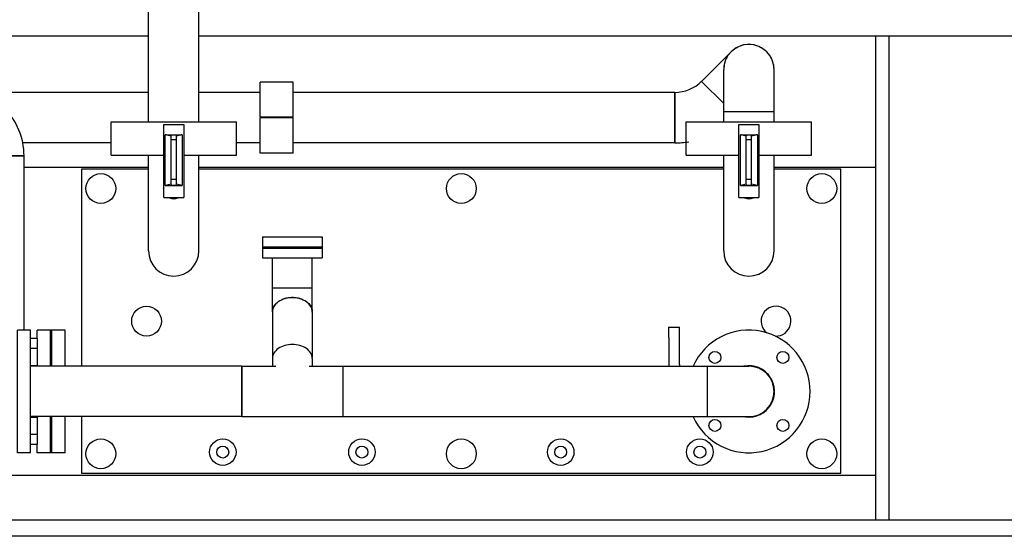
# Model space of a CAD drawing. Header units: millimetres. Extents: x 0 to 1189, y 0 to 841.
# Tile 78 of 131: x 414 to 473, y 430 to 461. Entities that reach past the tile are written whole.
import ezdxf

# ---------------------------------------------------------------- set-up
doc = ezdxf.new("R2010")
doc.units = ezdxf.units.MM
doc.header["$LTSCALE"] = 65.395
for name, color, linetype in [('25007_153200_25_ABL911', 7, 'CONTINUOUS'), ('25007_153200_25_T1_PBL1009', 7, 'CONTINUOUS'), ('25007_153200_25_T2_PBL957', 7, 'CONTINUOUS'), ('25007_153200_27_ABL1083', 7, 'CONTINUOUS'), ('25007_153200_27_T1_PBL2764', 7, 'CONTINUOUS'), ('25007_153200_27_T2_PBL1104', 7, 'CONTINUOUS'), ('25007_153200_27_T3_PBL1107', 7, 'CONTINUOUS'), ('25007_153200_28_ABL979', 7, 'CONTINUOUS'), ('25007_153200_28_T1_PBL981', 7, 'CONTINUOUS'), ('25007_153200_34_ABL1019', 7, 'CONTINUOUS'), ('25007_153200_34_T1_PBL1069', 7, 'CONTINUOUS'), ('25007_153200_34_T2_PBL2760', 7, 'CONTINUOUS'), ('25007_153200_34_T3_PBL1068', 7, 'CONTINUOUS'), ('25007_153200_36_ABL1021', 7, 'CONTINUOUS'), ('25007_153200_36_T1_PBL2763', 7, 'CONTINUOUS'), ('25007_153200_36_T2_PBL1081', 7, 'CONTINUOUS'), ('25007_153200_36_T3_PBL1080', 7, 'CONTINUOUS'), ('25007_153200_36_T4_PBL1072', 7, 'CONTINUOUS'), ('25007_153200_36_T5_PBL1093', 7, 'CONTINUOUS'), ('25007_153701_21_PBL1059', 7, 'CONTINUOUS'), ('8M25C_GENSET_KPL_GRUNDRAHMEN_ABL933', 7, 'CONTINUOUS'), ('8M25C_GENSET_KPL_GRUNDRAHMEN_T1_PBL934', 7, 'CONTINUOUS'), ('8M25C_GENSET_KPL_VERROHRUNG_ABL866', 7, 'CONTINUOUS'), ('BOGEN-S-2D-45-60_3X2_9_PBL1079', 7, 'CONTINUOUS'), ('BOGEN-S-2D-90-76_1X2_9_PBL1004', 7, 'CONTINUOUS'), ('BOGEN-S-2D-90-76_1X2_9_PBL1067', 7, 'CONTINUOUS'), ('BOGEN-S-2D-90-76_1X2_9_PBL1070', 7, 'CONTINUOUS'), ('BOGEN-S-2D-90-76_1X2_9_PBL1099', 7, 'CONTINUOUS'), ('BOGEN-S-2D-90-76_1X2_9_PBL1106', 7, 'CONTINUOUS'), ('BOGEN-S-2D-90-76_1X2_9_PBL1108', 7, 'CONTINUOUS'), ('BOGEN-S-2D-90-76_1X2_9_PBL1114', 7, 'CONTINUOUS'), ('BOGEN-S-2D-90-76_1X2_9_PBL956', 7, 'CONTINUOUS'), ('BOGEN-S-2D-90-76_1X2_9_PBL980', 7, 'CONTINUOUS'), ('BOGEN-S-3D-45-76_1X2_9_PBL1098', 7, 'CONTINUOUS'), ('BOGEN-S-3D-45-76_1X2_9_PBL938', 7, 'CONTINUOUS'), ('DIN16182-BG100X63_PBL1064', 7, 'CONTINUOUS'), ('DIN16182-BG100X63_PBL1100', 7, 'CONTINUOUS'), ('DIN16182-BG100X63_PBL1103', 7, 'CONTINUOUS'), ('E1514-FF-DN65-PN16X2_PBL1061', 7, 'CONTINUOUS'), ('E1514-FF-DN65-PN16X2_PBL2762', 7, 'CONTINUOUS'), ('EN1092-1-01A-DN65_PN16-77_5_PBL1022', 7, 'CONTINUOUS'), ('EN1092-1-01A-DN65_PN16-77_5_PBL1060', 7, 'CONTINUOUS'), ('EN1092-1-01A-DN65_PN16-77_5_PBL1124', 7, 'CONTINUOUS'), ('EN1092-1-01A-DN65_PN16-77_5_PBL2761', 7, 'CONTINUOUS'), ('EN1092-1-01A-DN65_PN16-77_5_PBL912', 7, 'CONTINUOUS'), ('LAUTERBACH_SP_RING_2_0185_50_PBL1066', 7, 'CONTINUOUS'), ('LAUTERBACH_SP_RING_2_0185_50_PBL1105', 7, 'CONTINUOUS'), ('LAUTERBACH_SP_RING_2_Q105_50_PBL1074', 7, 'CONTINUOUS'), ('N4011-C1-105X76_PBL1020', 7, 'CONTINUOUS'), ('N4011-C1-105X77_PBL1078', 7, 'CONTINUOUS'), ('N4011-C1-105X77_PBL1084', 7, 'CONTINUOUS'), ('N4011-C1-90X61_PBL1076', 7, 'CONTINUOUS'), ('N4011-F90_PBL1077', 7, 'CONTINUOUS'), ('N4251-B105X76_PBL1082', 7, 'CONTINUOUS'), ('N4251-B90X63_PBL1075', 7, 'CONTINUOUS'), ('new_view_5_VBL843', 7, 'CONTINUOUS'), ('T-STUECK-S-76_1X2_9-60_3X2_9_PBL1063', 7, 'CONTINUOUS'), ('VT20CD-D16_141_1O2V3L4O_PBL1062', 7, 'CONTINUOUS')]:
    doc.layers.add(name, color=color, linetype=linetype)

# ---------------------------------------------------------------- blocks, each defined once
blk = doc.blocks.new('EN1092-1-01A-DN65_PN16-77_5_PBL912', base_point=(402.156, 459.752))
at = {"layer": 'EN1092-1-01A-DN65_PN16-77_5_PBL912', "color": 7, "linetype": 'Continuous'}
for p, q in [((398.456, 459.352), (398.456, 460.152)), ((398.456, 460.152), (405.856, 460.152)), ((405.856, 459.352), (405.856, 460.152)), ((398.456, 459.352), (405.856, 459.352))]:
    blk.add_line(p, q, dxfattribs=at)
blk = doc.blocks.new('BOGEN-S-3D-45-76_1X2_9_PBL938', base_point=(402.156, 457.571))
at = {"layer": 'BOGEN-S-3D-45-76_1X2_9_PBL938', "color": 7, "linetype": 'Continuous'}
for p, q in [((400.634, 459.352), (400.634, 456.865)), ((403.678, 459.352), (403.678, 456.865))]:
    blk.add_line(p, q, dxfattribs=at)
blk.add_open_spline([(403.678, 456.865), (403.678, 456.722), (403.585, 456.416), (403.231, 456.065), (402.732, 455.84), (402.156, 455.762), (401.58, 455.84), (401.081, 456.065), (400.727, 456.416), (400.634, 456.722), (400.634, 456.865)], degree=3, knots=[0, 0, 0, 0, 0.104733, 0.222328, 0.356015, 0.5, 0.643985, 0.777672, 0.895267, 1, 1, 1, 1], dxfattribs=at)
blk = doc.blocks.new('BOGEN-S-2D-90-76_1X2_9_PBL956', base_point=(402.655, 455.249))
at = {"layer": 'BOGEN-S-2D-90-76_1X2_9_PBL956', "color": 7, "linetype": 'Continuous'}
blk.add_line((404.676, 456.605), (404.676, 453.561), dxfattribs=at)
for centre, radius, start, end in [((402.036, 457.505), 1.698, 242.1736, 248.94931), ((402.102, 457.674), 1.879, 248.93726, 255.27003), ((402.21, 457.674), 1.879, 284.72997, 291.06274), ((402.275, 457.505), 1.698, 291.05069, 297.8264), ((402.139, 457.815), 2.024, 255.25745, 261.28282), ((402.154, 457.908), 2.119, 261.27276, 267.1184), ((402.156, 457.939), 2.15, 267.10442, 272.89558), ((402.158, 457.908), 2.119, 272.8816, 278.72724), ((402.173, 457.815), 2.024, 278.71718, 284.74255)]:
    blk.add_arc(centre, radius, start, end, dxfattribs=at)
for points, knots in [([(400.634, 456.865), (400.634, 456.634), (400.693, 456.168), (401.034, 455.292), (401.845, 454.371), (403.175, 453.709), (404.172, 453.561), (404.676, 453.561)], [0, 0, 0, 0, 0.120442, 0.241209, 0.484753, 0.737867, 1, 1, 1, 1]), ([(403.673, 456.936), (403.7, 456.903), (403.799, 456.822), (404.119, 456.657), (404.442, 456.605), (404.676, 456.605)], [0, 0, 0, 0, 0.119605, 0.348703, 1, 1, 1, 1])]:
    blk.add_open_spline(points, degree=3, knots=knots, dxfattribs=at)
for points in [[(400.669, 456.636), (400.646, 456.71), (400.634, 456.788), (400.634, 456.865)], [(400.73, 456.489), (400.705, 456.536), (400.684, 456.586), (400.669, 456.636)], [(403.643, 456.636), (403.627, 456.586), (403.607, 456.536), (403.582, 456.489)], [(403.678, 456.865), (403.678, 456.788), (403.666, 456.71), (403.643, 456.636)], [(400.82, 456.349), (400.786, 456.393), (400.756, 456.44), (400.73, 456.489)], [(400.937, 456.22), (400.895, 456.26), (400.856, 456.303), (400.82, 456.349)], [(401.08, 456.104), (401.03, 456.139), (400.982, 456.178), (400.937, 456.22)], [(401.244, 456.004), (401.187, 456.034), (401.132, 456.067), (401.08, 456.104)], [(403.232, 456.104), (403.18, 456.067), (403.125, 456.034), (403.068, 456.004)], [(403.374, 456.22), (403.33, 456.178), (403.282, 456.139), (403.232, 456.104)], [(403.492, 456.349), (403.456, 456.303), (403.417, 456.26), (403.374, 456.22)], [(403.582, 456.489), (403.556, 456.44), (403.526, 456.393), (403.492, 456.349)]]:
    blk.add_open_spline(points, degree=3, dxfattribs=at)
blk = doc.blocks.new('25007_153200_25_T2_PBL957', base_point=(407.378, 455.083))
at = {"layer": '25007_153200_25_T2_PBL957', "color": 7, "linetype": 'Continuous'}
for p, q in [((404.676, 453.561), (404.676, 456.605)), ((410.08, 456.605), (404.676, 456.605)), ((410.08, 453.561), (410.08, 456.605)), ((410.08, 453.561), (404.676, 453.561))]:
    blk.add_line(p, q, dxfattribs=at)
blk = doc.blocks.new('BOGEN-S-2D-90-76_1X2_9_PBL1004', base_point=(412.101, 454.584))
at = {"layer": 'BOGEN-S-2D-90-76_1X2_9_PBL1004', "color": 7, "linetype": 'Continuous'}
for p, q in [((410.08, 456.605), (410.08, 453.561)), ((414.122, 452.563), (411.078, 452.563))]:
    blk.add_line(p, q, dxfattribs=at)
for radius, start, end in [(4.042, 359.99994, 90.00006), (0.998, 359.99977, 90.00023)]:
    blk.add_arc((410.08, 452.563), radius, start, end, dxfattribs=at)
blk = doc.blocks.new('25007_153200_25_T1_PBL1009', base_point=(412.6, 446.712))
at = {"layer": '25007_153200_25_T1_PBL1009', "color": 7, "linetype": 'Continuous'}
for p, q in [((411.078, 440.86), (411.078, 452.563)), ((411.078, 452.563), (414.122, 452.563)), ((414.122, 442.04), (414.122, 452.563)), ((411.078, 440.86), (412.84, 440.86))]:
    blk.add_line(p, q, dxfattribs=at)
blk = doc.blocks.new('EN1092-1-01A-DN65_PN16-77_5_PBL1060', base_point=(415.32, 438.34))
at = {"layer": 'EN1092-1-01A-DN65_PN16-77_5_PBL1060', "color": 7, "linetype": 'Continuous'}
for p, q in [((414.92, 441.54), (414.92, 442.04)), ((415.72, 442.04), (414.92, 442.04)), ((415.72, 439.862), (415.72, 442.04)), ((415.72, 434.64), (415.72, 436.818)), ((414.92, 434.64), (414.92, 435.14)), ((415.72, 434.64), (414.92, 434.64))]:
    blk.add_line(p, q, dxfattribs=at)
blk = doc.blocks.new('BOGEN-S-2D-90-76_1X2_9_PBL1114', base_point=(413.098998, 438.839))
at = {"layer": 'BOGEN-S-2D-90-76_1X2_9_PBL1114', "color": 7, "linetype": 'Continuous'}
blk.add_line((412.84, 440.86), (411.078, 440.86), dxfattribs=at)
blk.add_arc((415.119996, 440.859996), 4.041996, 179.9999433, 235.512442, dxfattribs=at)
blk = doc.blocks.new('25007_153200_25_ABL911', base_point=(407.088, 447.396))
at = {"layer": '25007_153200_25_T1_PBL1009'}
blk.add_blockref('25007_153200_25_T1_PBL1009', (412.6, 446.712), dxfattribs=at)
at = {"layer": '25007_153200_25_T2_PBL957'}
blk.add_blockref('25007_153200_25_T2_PBL957', (407.378, 455.083), dxfattribs=at)
at = {"layer": 'BOGEN-S-2D-90-76_1X2_9_PBL1004'}
blk.add_blockref('BOGEN-S-2D-90-76_1X2_9_PBL1004', (412.101, 454.584), dxfattribs=at)
at = {"layer": 'BOGEN-S-2D-90-76_1X2_9_PBL1114'}
blk.add_blockref('BOGEN-S-2D-90-76_1X2_9_PBL1114', (413.099, 438.839), dxfattribs=at)
at = {"layer": 'BOGEN-S-2D-90-76_1X2_9_PBL956'}
blk.add_blockref('BOGEN-S-2D-90-76_1X2_9_PBL956', (402.655, 455.249), dxfattribs=at)
at = {"layer": 'BOGEN-S-3D-45-76_1X2_9_PBL938'}
blk.add_blockref('BOGEN-S-3D-45-76_1X2_9_PBL938', (402.156, 457.571), dxfattribs=at)
at = {"layer": 'EN1092-1-01A-DN65_PN16-77_5_PBL1060'}
blk.add_blockref('EN1092-1-01A-DN65_PN16-77_5_PBL1060', (415.32, 438.34), dxfattribs=at)
at = {"layer": 'EN1092-1-01A-DN65_PN16-77_5_PBL912'}
blk.add_blockref('EN1092-1-01A-DN65_PN16-77_5_PBL912', (402.156, 459.752), dxfattribs=at)
blk = doc.blocks.new('BOGEN-S-2D-90-76_1X2_9_PBL980', base_point=(406.003, 455.049))
at = {"layer": 'BOGEN-S-2D-90-76_1X2_9_PBL980', "color": 7, "linetype": 'Continuous'}
blk.add_line((408, 453.338), (408, 453.561), dxfattribs=at)
for radius, start, end in [(4.042, 188.8333, 189.34921), (0.998, 218.78105, 231.5359), (4.042, 251.12758, 270.00006)]:
    blk.add_arc((408, 457.38), radius, start, end, dxfattribs=at)
blk = doc.blocks.new('25007_153200_28_T1_PBL981', base_point=(418.186, 454.86))
at = {"layer": '25007_153200_28_T1_PBL981', "color": 7, "linetype": 'Continuous'}
for p, q in [((412.4, 456.382), (411.8, 456.382)), ((421.638, 456.382), (413.2, 456.382)), ((428.371, 456.382), (424.682, 456.382)), ((408, 453.338), (408, 453.561)), ((410.696, 453.338), (408, 453.338)), ((419.38, 453.338), (414.041, 453.338)), ((428.371, 453.338), (426.94, 453.338))]:
    blk.add_line(p, q, dxfattribs=at)
blk = doc.blocks.new('N4011-C1-105X77_PBL1078', base_point=(429.031, 454.86))
at = {"layer": 'N4011-C1-105X77_PBL1078', "color": 7, "linetype": 'Continuous'}
for p, q in [((428.731, 454.88), (428.731, 454.84)), ((429.331, 454.88), (429.331, 454.84))]:
    blk.add_line(p, q, dxfattribs=at)
blk = doc.blocks.new('EN1092-1-01A-DN65_PN16-77_5_PBL1124', base_point=(405.48, 457.48))
at = {"layer": 'EN1092-1-01A-DN65_PN16-77_5_PBL1124', "color": 7, "linetype": 'Continuous'}
for p, q in [((405.46, 457.88), (405.5, 457.88)), ((405.46, 457.08), (405.5, 457.08))]:
    blk.add_line(p, q, dxfattribs=at)
blk = doc.blocks.new('25007_153200_28_ABL979', base_point=(416.669, 455.609))
at = {"layer": '25007_153200_28_T1_PBL981'}
blk.add_blockref('25007_153200_28_T1_PBL981', (418.186, 454.86), dxfattribs=at)
at = {"layer": 'BOGEN-S-2D-90-76_1X2_9_PBL980'}
blk.add_blockref('BOGEN-S-2D-90-76_1X2_9_PBL980', (406.003, 455.049), dxfattribs=at)
at = {"layer": 'EN1092-1-01A-DN65_PN16-77_5_PBL1124'}
blk.add_blockref('EN1092-1-01A-DN65_PN16-77_5_PBL1124', (405.48, 457.48), dxfattribs=at)
at = {"layer": 'N4011-C1-105X77_PBL1078'}
blk.add_blockref('N4011-C1-105X77_PBL1078', (429.031, 454.86), dxfattribs=at)
blk = doc.blocks.new('N4011-C1-105X76_PBL1020', base_point=(413.5, 471.84))
at = {"layer": 'N4011-C1-105X76_PBL1020', "color": 7, "linetype": 'Continuous'}
for p, q in [((413.2, 471.82), (413.2, 471.86)), ((413.8, 471.82), (413.8, 471.86))]:
    blk.add_line(p, q, dxfattribs=at)
blk = doc.blocks.new('BOGEN-S-2D-90-76_1X2_9_PBL1067', base_point=(421.9, 471.84))
at = {"layer": 'BOGEN-S-2D-90-76_1X2_9_PBL1067', "color": 7, "linetype": 'Continuous'}
for p, q in [((420.64, 473.362), (420.64, 470.318)), ((420.64, 473.362), (423.16, 473.362)), ((420.64, 470.318), (421.638, 470.318))]:
    blk.add_line(p, q, dxfattribs=at)
blk = doc.blocks.new('25007_153200_34_T3_PBL1068', base_point=(417.44, 471.84))
at = {"layer": '25007_153200_34_T3_PBL1068', "color": 7, "linetype": 'Continuous'}
for p, q in [((420.64, 473.362), (414.24, 473.362)), ((420.64, 470.318), (420.64, 473.362)), ((420.64, 470.318), (414.24, 470.318))]:
    blk.add_line(p, q, dxfattribs=at)
blk = doc.blocks.new('25007_153200_34_T1_PBL1069', base_point=(423.16, 461.96))
at = {"layer": '25007_153200_34_T1_PBL1069', "color": 7, "linetype": 'Continuous'}
for p, q in [((421.638, 454.6), (421.638, 469.32)), ((421.638, 469.32), (424.682, 469.32)), ((424.682, 454.6), (424.682, 469.32))]:
    blk.add_line(p, q, dxfattribs=at)
blk = doc.blocks.new('BOGEN-S-2D-90-76_1X2_9_PBL1070', base_point=(423.16, 470.58))
at = {"layer": 'BOGEN-S-2D-90-76_1X2_9_PBL1070', "color": 7, "linetype": 'Continuous'}
for p, q in [((421.638, 469.32), (421.638, 471.84)), ((424.682, 469.32), (424.682, 471.84)), ((421.638, 469.32), (424.682, 469.32))]:
    blk.add_line(p, q, dxfattribs=at)
blk.add_arc((423.16, 471.84), 1.522, 0, 180, dxfattribs=at)
blk = doc.blocks.new('25007_153200_34_T2_PBL2760', base_point=(423.158, 472.599))
at = {"layer": '25007_153200_34_T2_PBL2760', "color": 7, "linetype": 'Continuous'}
for start, end in [(118.6154, 126.83914), (102.25177, 110.47551), (85.87778, 94.12222), (69.52449, 77.74823), (53.16086, 61.3846), (151.34267, 159.56642), (134.97904, 143.20278), (36.79722, 45.02096), (20.43358, 28.65733), (167.70631, 175.93005), (4.06995, 12.29369)]:
    blk.add_arc((423.16, 471.84), 1.522, start, end, dxfattribs=at)
blk = doc.blocks.new('25007_153200_34_ABL1019', base_point=(418.941, 463.981))
at = {"layer": '25007_153200_34_T1_PBL1069'}
blk.add_blockref('25007_153200_34_T1_PBL1069', (423.16, 461.96), dxfattribs=at)
at = {"layer": '25007_153200_34_T2_PBL2760'}
blk.add_blockref('25007_153200_34_T2_PBL2760', (423.158, 472.599), dxfattribs=at)
at = {"layer": '25007_153200_34_T3_PBL1068'}
blk.add_blockref('25007_153200_34_T3_PBL1068', (417.44, 471.84), dxfattribs=at)
at = {"layer": 'BOGEN-S-2D-90-76_1X2_9_PBL1067'}
blk.add_blockref('BOGEN-S-2D-90-76_1X2_9_PBL1067', (421.9, 471.84), dxfattribs=at)
at = {"layer": 'BOGEN-S-2D-90-76_1X2_9_PBL1070'}
blk.add_blockref('BOGEN-S-2D-90-76_1X2_9_PBL1070', (423.16, 470.58), dxfattribs=at)
at = {"layer": 'N4011-C1-105X76_PBL1020'}
blk.add_blockref('N4011-C1-105X76_PBL1020', (413.5, 471.84), dxfattribs=at)
blk = doc.blocks.new('EN1092-1-01A-DN65_PN16-77_5_PBL1022', base_point=(414.12, 438.34))
at = {"layer": 'EN1092-1-01A-DN65_PN16-77_5_PBL1022', "color": 7, "linetype": 'Continuous'}
for p, q in [((413.72, 434.64), (413.72, 442.04)), ((414.52, 442.04), (413.72, 442.04)), ((414.52, 434.64), (414.52, 442.04)), ((414.52, 434.64), (413.72, 434.64))]:
    blk.add_line(p, q, dxfattribs=at)
blk = doc.blocks.new('T-STUECK-S-76_1X2_9-60_3X2_9_PBL1063', base_point=(430.32, 438.995))
at = {"layer": 'T-STUECK-S-76_1X2_9-60_3X2_9_PBL1063', "color": 7, "linetype": 'Continuous'}
for p, q in [((427.28, 439.862), (427.28, 436.818)), ((427.28, 439.862), (429.313, 439.862)), ((429.114, 440.32), (429.114, 439.872)), ((429.114, 440.32), (429.114, 440.32)), ((431.327, 439.862), (433.36, 439.862)), ((431.526, 440.32), (431.526, 439.871)), ((431.526, 440.32), (431.526, 440.32)), ((431.533, 439.862), (431.526, 439.871)), ((433.36, 439.862), (433.36, 436.818)), ((427.28, 436.818), (433.36, 436.818))]:
    blk.add_line(p, q, dxfattribs=at)
blk.add_lwpolyline([(429.117, 439.878), (429.113, 439.869), (429.107, 439.862)], dxfattribs=at)
for points, knots in [([(430.32, 441.173), (430.165, 441.173), (429.863, 441.132), (429.469, 440.954), (429.188, 440.676), (429.114, 440.433), (429.114, 440.32)], [0, 0, 0, 0, 0.287961, 0.555334, 0.79053, 1, 1, 1, 1]), ([(431.526, 440.32), (431.526, 440.433), (431.452, 440.676), (431.171, 440.954), (430.777, 441.132), (430.475, 441.173), (430.32, 441.173)], [0, 0, 0, 0, 0.20947, 0.444666, 0.712039, 1, 1, 1, 1])]:
    blk.add_open_spline(points, degree=3, knots=knots, dxfattribs=at)
blk = doc.blocks.new('25007_153200_36_T4_PBL1072', base_point=(420.9, 438.34))
at = {"layer": '25007_153200_36_T4_PBL1072', "color": 7, "linetype": 'Continuous'}
for p, q in [((427.28, 439.862), (414.52, 439.862)), ((427.28, 436.818), (427.28, 439.862)), ((427.28, 436.818), (414.52, 436.818))]:
    blk.add_line(p, q, dxfattribs=at)
blk = doc.blocks.new('N4011-C1-90X61_PBL1076', base_point=(430.32, 446.691))
at = {"layer": 'N4011-C1-90X61_PBL1076', "color": 7, "linetype": 'Continuous'}
for p, q in [((428.52, 446.991), (428.52, 446.391)), ((428.52, 446.991), (432.12, 446.991)), ((432.12, 446.991), (432.12, 446.391)), ((428.52, 446.391), (432.12, 446.391))]:
    blk.add_line(p, q, dxfattribs=at)
blk = doc.blocks.new('BOGEN-S-2D-45-60_3X2_9_PBL1079', base_point=(430.32, 443.856))
at = {"layer": 'BOGEN-S-2D-45-60_3X2_9_PBL1079', "color": 7, "linetype": 'Continuous'}
for p, q in [((429.114, 443.148), (429.114, 444.591)), ((429.114, 444.591), (431.526, 444.591)), ((431.526, 443.148), (431.526, 444.591)), ((430.32, 444.001), (430.32, 444.001)), ((429.114, 443.148), (429.114, 443.15)), ((429.114, 443.147), (429.114, 443.148)), ((431.526, 443.15), (431.526, 443.148)), ((431.526, 443.148), (431.526, 443.147))]:
    blk.add_line(p, q, dxfattribs=at)
for centre, radius, start, end in [((430.268, 442.534), 1.461, 106.062, 112.36167), ((430.302, 442.419), 1.58, 100.20725, 106.0755), ((430.317, 442.336), 1.665, 94.10379, 100.21549), ((430.32, 442.299), 1.702, 90.01478, 94.11833), ((430.32, 442.299), 1.702, 85.88167, 89.98522), ((430.323, 442.336), 1.665, 79.78451, 85.89621), ((430.338, 442.419), 1.58, 73.9245, 79.79275), ((430.372, 442.534), 1.461, 67.63833, 73.938), ((429.717, 443.148), 0.603, 176.90673, 179.87615), ((429.716, 443.148), 0.602, 180.12343, 182.56252), ((430.923, 443.148), 0.603, 0.12385, 3.09327), ((430.924, 443.148), 0.602, 357.43748, 359.87657)]:
    blk.add_arc(centre, radius, start, end, dxfattribs=at)
for points in [[(429.159, 443.38), (429.174, 443.417), (429.192, 443.453), (429.213, 443.487)], [(429.213, 443.487), (429.236, 443.524), (429.261, 443.558), (429.289, 443.591)], [(429.289, 443.591), (429.318, 443.625), (429.35, 443.657), (429.384, 443.686)], [(429.384, 443.686), (429.429, 443.725), (429.478, 443.761), (429.529, 443.792)], [(429.529, 443.792), (429.587, 443.828), (429.649, 443.859), (429.712, 443.885)], [(430.928, 443.885), (430.991, 443.859), (431.053, 443.828), (431.111, 443.792)], [(431.111, 443.792), (431.162, 443.761), (431.211, 443.725), (431.256, 443.686)], [(431.256, 443.686), (431.29, 443.657), (431.322, 443.625), (431.351, 443.591)], [(431.351, 443.591), (431.379, 443.558), (431.404, 443.524), (431.427, 443.487)], [(431.427, 443.487), (431.448, 443.453), (431.466, 443.417), (431.481, 443.38)], [(429.115, 443.181), (429.119, 443.249), (429.134, 443.317), (429.159, 443.38)], [(431.481, 443.38), (431.506, 443.317), (431.521, 443.249), (431.525, 443.181)]]:
    blk.add_open_spline(points, degree=3, dxfattribs=at)
blk = doc.blocks.new('25007_153200_36_T3_PBL1080', base_point=(430.32, 442.192))
at = {"layer": '25007_153200_36_T3_PBL1080', "color": 7, "linetype": 'Continuous'}
for p, q in [((429.12, 443.148), (429.12, 440.387)), ((431.52, 443.148), (431.52, 440.387))]:
    blk.add_line(p, q, dxfattribs=at)
for points, knots in [([(430.32, 443.997), (430.165, 443.997), (429.865, 443.956), (429.473, 443.779), (429.193, 443.502), (429.12, 443.261), (429.12, 443.148)], [0, 0, 0, 0, 0.28797, 0.555344, 0.790533, 1, 1, 1, 1]), ([(431.52, 443.148), (431.52, 443.261), (431.447, 443.502), (431.167, 443.779), (430.775, 443.956), (430.475, 443.997), (430.32, 443.997)], [0, 0, 0, 0, 0.209467, 0.444656, 0.71203, 1, 1, 1, 1])]:
    blk.add_open_spline(points, degree=3, knots=knots, dxfattribs=at)
blk = doc.blocks.new('25007_153200_36_T2_PBL1081', base_point=(430.32, 445.491))
at = {"layer": '25007_153200_36_T2_PBL1081', "color": 7, "linetype": 'Continuous'}
for p, q in [((429.12, 444.591), (429.12, 446.391)), ((431.52, 444.591), (431.52, 446.391))]:
    blk.add_line(p, q, dxfattribs=at)
blk = doc.blocks.new('25007_153200_36_T5_PBL1093', base_point=(444.36, 438.34))
at = {"layer": '25007_153200_36_T5_PBL1093', "color": 7, "linetype": 'Continuous'}
for p, q in [((433.36, 439.862), (433.36, 436.818)), ((433.36, 439.862), (455.36, 439.862)), ((455.36, 439.862), (455.36, 436.818)), ((433.36, 436.818), (455.36, 436.818))]:
    blk.add_line(p, q, dxfattribs=at)
blk = doc.blocks.new('BOGEN-S-2D-90-76_1X2_9_PBL1106', base_point=(456.62, 438.34))
at = {"layer": 'BOGEN-S-2D-90-76_1X2_9_PBL1106', "color": 7, "linetype": 'Continuous'}
for p, q in [((455.36, 439.862), (455.36, 436.818)), ((455.36, 439.862), (457.88, 439.862)), ((455.36, 436.818), (457.88, 436.818))]:
    blk.add_line(p, q, dxfattribs=at)
blk.add_arc((457.88, 438.34), 1.522, 270, 90, dxfattribs=at)
blk = doc.blocks.new('EN1092-1-01A-DN65_PN16-77_5_PBL2761', base_point=(457.399, 438.34))
at = {"layer": 'EN1092-1-01A-DN65_PN16-77_5_PBL2761', "color": 7, "linetype": 'Continuous'}
for centre in [(455.829, 440.391), (459.931, 440.391), (455.829, 436.289), (459.931, 436.289)]:
    blk.add_circle(centre, 0.36, dxfattribs=at)
for radius, start, end in [(3.7, 204.3127, 155.6873), (1.55, 262.65211, 101.04902)]:
    blk.add_arc((457.88, 438.34), radius, start, end, dxfattribs=at)
blk = doc.blocks.new('25007_153200_36_T1_PBL2763', base_point=(457.88, 438.34))
at = {"layer": '25007_153200_36_T1_PBL2763', "color": 7, "linetype": 'Continuous'}
blk.add_arc((457.88, 438.34), 1.522, 270, 90, dxfattribs=at)
blk = doc.blocks.new('25007_153200_36_ABL1021', base_point=(437.005, 440.815))
at = {"layer": '25007_153200_36_T1_PBL2763'}
blk.add_blockref('25007_153200_36_T1_PBL2763', (457.88, 438.34), dxfattribs=at)
at = {"layer": '25007_153200_36_T2_PBL1081'}
blk.add_blockref('25007_153200_36_T2_PBL1081', (430.32, 445.491), dxfattribs=at)
at = {"layer": '25007_153200_36_T3_PBL1080'}
blk.add_blockref('25007_153200_36_T3_PBL1080', (430.32, 442.192), dxfattribs=at)
at = {"layer": '25007_153200_36_T4_PBL1072'}
blk.add_blockref('25007_153200_36_T4_PBL1072', (420.9, 438.34), dxfattribs=at)
at = {"layer": '25007_153200_36_T5_PBL1093'}
blk.add_blockref('25007_153200_36_T5_PBL1093', (444.36, 438.34), dxfattribs=at)
at = {"layer": 'BOGEN-S-2D-45-60_3X2_9_PBL1079'}
blk.add_blockref('BOGEN-S-2D-45-60_3X2_9_PBL1079', (430.32, 443.856), dxfattribs=at)
at = {"layer": 'BOGEN-S-2D-90-76_1X2_9_PBL1106'}
blk.add_blockref('BOGEN-S-2D-90-76_1X2_9_PBL1106', (456.62, 438.34), dxfattribs=at)
at = {"layer": 'EN1092-1-01A-DN65_PN16-77_5_PBL1022'}
blk.add_blockref('EN1092-1-01A-DN65_PN16-77_5_PBL1022', (414.12, 438.34), dxfattribs=at)
at = {"layer": 'EN1092-1-01A-DN65_PN16-77_5_PBL2761'}
blk.add_blockref('EN1092-1-01A-DN65_PN16-77_5_PBL2761', (457.399, 438.34), dxfattribs=at)
at = {"layer": 'N4011-C1-90X61_PBL1076'}
blk.add_blockref('N4011-C1-90X61_PBL1076', (430.32, 446.691), dxfattribs=at)
at = {"layer": 'T-STUECK-S-76_1X2_9-60_3X2_9_PBL1063'}
blk.add_blockref('T-STUECK-S-76_1X2_9-60_3X2_9_PBL1063', (430.32, 438.995), dxfattribs=at)
blk = doc.blocks.new('25007_153701_21_PBL1059', base_point=(414.72, 438.34))
at = {"layer": '25007_153701_21_PBL1059', "color": 7, "linetype": 'Continuous'}
for p, q in [((414.92, 441.54), (414.52, 441.54)), ((414.92, 441.54), (414.92, 439.896)), ((414.92, 440.94), (414.52, 440.94)), ((414.52, 439.896), (414.92, 439.896)), ((414.92, 439.896), (414.92, 439.862)), ((414.52, 436.784), (414.92, 436.784)), ((414.92, 436.818), (414.92, 436.784)), ((414.92, 436.784), (414.92, 435.14)), ((414.92, 435.74), (414.52, 435.74)), ((414.92, 435.14), (414.52, 435.14))]:
    blk.add_line(p, q, dxfattribs=at)
blk = doc.blocks.new('E1514-FF-DN65-PN16X2_PBL1061', base_point=(415.76, 438.34))
at = {"layer": 'E1514-FF-DN65-PN16X2_PBL1061', "color": 7, "linetype": 'Continuous'}
for p, q in [((415.72, 439.862), (415.72, 442.04)), ((415.8, 442.04), (415.72, 442.04)), ((415.8, 439.862), (415.8, 442.04)), ((415.72, 434.64), (415.72, 436.818)), ((415.8, 434.64), (415.8, 436.818)), ((415.8, 434.64), (415.72, 434.64))]:
    blk.add_line(p, q, dxfattribs=at)
blk = doc.blocks.new('VT20CD-D16_141_1O2V3L4O_PBL1062', base_point=(439.62, 443))
at = {"layer": 'VT20CD-D16_141_1O2V3L4O_PBL1062', "color": 7, "linetype": 'Continuous'}
for p, q in [((421.638, 446.82), (421.638, 452.6)), ((424.682, 446.82), (424.682, 452.6)), ((456.358, 446.82), (456.358, 452.6)), ((459.402, 446.82), (459.402, 452.6)), ((417.6, 451.76), (417.6, 439.862)), ((421.638, 451.76), (417.6, 451.76)), ((456.358, 451.76), (424.682, 451.76)), ((463.44, 451.76), (459.402, 451.76)), ((463.44, 433.4), (463.44, 451.76)), ((415.8, 439.862), (415.8, 442.04)), ((416.6, 442.04), (415.8, 442.04)), ((416.6, 439.862), (416.6, 442.04)), ((415.8, 434.64), (415.8, 436.818)), ((416.6, 434.64), (416.6, 436.818)), ((417.6, 436.818), (417.6, 433.4)), ((416.6, 434.64), (415.8, 434.64)), ((417.6, 433.4), (463.44, 433.4))]:
    blk.add_line(p, q, dxfattribs=at)
for centre, radius in [((418.76, 450.58), 0.9), ((440.52, 450.58), 0.9), ((462.28, 450.58), 0.9), ((421.52, 442.58), 0.9), ((418.76, 434.58), 0.9), ((426.12, 434.68), 0.8), ((434.52, 434.68), 0.8), ((440.52, 434.58), 0.9), ((446.52, 434.68), 0.8), ((454.92, 434.68), 0.8), ((462.28, 434.58), 0.9), ((426.12, 434.68), 0.36), ((434.52, 434.68), 0.36), ((446.52, 434.68), 0.36), ((454.92, 434.68), 0.36)]:
    blk.add_circle(centre, radius, dxfattribs=at)
for centre, radius, start, end in [((423.16, 450.56), 0.6, 244.13806, 295.86194), ((457.88, 450.56), 0.6, 244.13806, 295.86194), ((423.16, 446.82), 1.522, 180, 360), ((457.88, 446.82), 1.522, 180, 360), ((459.52, 442.58), 0.9, 266.26889, 232.46171)]:
    blk.add_arc(centre, radius, start, end, dxfattribs=at)
blk = doc.blocks.new('DIN16182-BG100X63_PBL1064', base_point=(423.16, 452.23))
at = {"layer": 'DIN16182-BG100X63_PBL1064', "color": 7, "linetype": 'Continuous'}
for p, q in [((422.56, 450.04), (422.56, 454.44)), ((422.56, 454.44), (423.76, 454.44)), ((423.76, 454.44), (423.76, 450.04)), ((422.646, 450.765), (422.646, 453.82)), ((423, 453.74), (422.646, 453.82)), ((422.72, 453.824), (423.6, 453.824)), ((423, 450.824), (423, 453.76)), ((423.674, 453.82), (423.32, 453.74)), ((423.32, 450.824), (423.32, 453.76)), ((423.674, 453.82), (423.674, 450.765)), ((422.536, 450.56), (422.56, 450.601)), ((422.56, 450.519), (422.536, 450.56)), ((423, 450.844), (422.646, 450.765)), ((422.72, 450.76), (423.6, 450.76)), ((423.674, 450.765), (423.32, 450.844)), ((423.76, 450.601), (423.784, 450.56)), ((423.784, 450.56), (423.76, 450.519)), ((422.56, 450.04), (423.76, 450.04)), ((422.848, 450.02), (422.837, 450.04)), ((423.472, 450.02), (422.848, 450.02)), ((423.483, 450.04), (423.472, 450.02))]:
    blk.add_line(p, q, dxfattribs=at)
at = {"layer": 'DIN16182-BG100X63_PBL1064', "color": 2, "linetype": 'Continuous'}
for p, q in [((423.32, 453.52), (423, 453.52)), ((423.32, 451.12), (423, 451.12))]:
    blk.add_line(p, q, dxfattribs=at)
at = {"layer": 'DIN16182-BG100X63_PBL1064', "color": 7, "linetype": 'Continuous'}
for centre, start_param, end_param in [((422.72, 453.781), 1.570796, 2.048639), ((423.16, 453.76), 0, 3.141593), ((423.6, 453.781), 1.092954, 1.570796), ((422.72, 450.803), -2.048639, -1.570796), ((423.16, 450.824), 3.141593, 6.283185), ((423.6, 450.803), -1.570796, -1.092954)]:
    blk.add_ellipse(centre, major_axis=(0.16, 0), ratio=0.267949, start_param=start_param, end_param=end_param, dxfattribs=at)
blk = doc.blocks.new('LAUTERBACH_SP_RING_2_0185_50_PBL1066', base_point=(423.16, 453.6))
at = {"layer": 'LAUTERBACH_SP_RING_2_0185_50_PBL1066', "color": 7, "linetype": 'Continuous'}
for p, q in [((419.38, 452.6), (419.38, 454.6)), ((419.38, 454.6), (426.94, 454.6)), ((426.94, 452.6), (426.94, 454.6)), ((419.38, 452.6), (422.56, 452.6)), ((423.76, 452.6), (426.94, 452.6))]:
    blk.add_line(p, q, dxfattribs=at)
blk = doc.blocks.new('LAUTERBACH_SP_RING_2_Q105_50_PBL1074', base_point=(429.371, 454.86))
at = {"layer": 'LAUTERBACH_SP_RING_2_Q105_50_PBL1074', "color": 7, "linetype": 'Continuous'}
for p, q in [((428.371, 454.88), (428.371, 457)), ((430.371, 457), (428.371, 457)), ((430.371, 454.88), (430.371, 457)), ((430.371, 454.88), (428.371, 454.88)), ((428.371, 452.72), (428.371, 454.84)), ((430.371, 454.84), (428.371, 454.84)), ((430.371, 452.72), (430.371, 454.84)), ((430.371, 452.72), (428.371, 452.72))]:
    blk.add_line(p, q, dxfattribs=at)
blk = doc.blocks.new('N4251-B90X63_PBL1075', base_point=(430.32, 447.031))
at = {"layer": 'N4251-B90X63_PBL1075', "color": 7, "linetype": 'Continuous'}
for p, q in [((428.52, 447.071), (428.52, 446.991)), ((428.52, 447.071), (432.12, 447.071)), ((428.52, 446.991), (432.12, 446.991)), ((432.12, 447.071), (432.12, 446.991))]:
    blk.add_line(p, q, dxfattribs=at)
blk = doc.blocks.new('N4251-B105X76_PBL1082', base_point=(429.371, 454.86))
at = {"layer": 'N4251-B105X76_PBL1082', "color": 7, "linetype": 'Continuous'}
for p, q in [((429.331, 454.88), (429.331, 454.84)), ((429.411, 454.88), (429.411, 454.84))]:
    blk.add_line(p, q, dxfattribs=at)
blk = doc.blocks.new('N4011-C1-105X77_PBL1084', base_point=(429.711, 454.86))
at = {"layer": 'N4011-C1-105X77_PBL1084', "color": 7, "linetype": 'Continuous'}
for p, q in [((429.411, 454.84), (429.411, 454.88)), ((430.011, 454.84), (430.011, 454.88))]:
    blk.add_line(p, q, dxfattribs=at)
blk = doc.blocks.new('BOGEN-S-3D-45-76_1X2_9_PBL1098', base_point=(454.885, 455.999))
at = {"layer": 'BOGEN-S-3D-45-76_1X2_9_PBL1098', "color": 7, "linetype": 'Continuous'}
for p, q in [((455.022, 457.049), (456.358, 455.713)), ((453.411, 456.382), (453.411, 453.338))]:
    blk.add_line(p, q, dxfattribs=at)
for radius, start, end in [(2.278, 269.99996, 315.00004), (5.322, 269.99998, 279.07359)]:
    blk.add_arc((453.411, 458.66), radius, start, end, dxfattribs=at)
blk = doc.blocks.new('BOGEN-S-2D-90-76_1X2_9_PBL1099', base_point=(455.913, 457.272))
at = {"layer": 'BOGEN-S-2D-90-76_1X2_9_PBL1099', "color": 7, "linetype": 'Continuous'}
for p in [(456.804, 458.831), (456.358, 455.713)]:
    blk.add_line(p, (455.022, 457.049), dxfattribs=at)
blk = doc.blocks.new('25007_153200_27_T2_PBL1104', base_point=(441.891, 454.86))
at = {"layer": '25007_153200_27_T2_PBL1104', "color": 7, "linetype": 'Continuous'}
for p, q in [((453.411, 456.382), (430.371, 456.382)), ((453.411, 453.338), (453.411, 456.382)), ((453.411, 453.338), (430.371, 453.338))]:
    blk.add_line(p, q, dxfattribs=at)
blk = doc.blocks.new('25007_153200_27_T3_PBL1107', base_point=(457.88, 454.917))
at = {"layer": '25007_153200_27_T3_PBL1107', "color": 7, "linetype": 'Continuous'}
for p, q in [((456.358, 454.6), (456.358, 455.235)), ((456.358, 455.235), (459.402, 455.235)), ((459.402, 454.6), (459.402, 455.235))]:
    blk.add_line(p, q, dxfattribs=at)
blk = doc.blocks.new('BOGEN-S-2D-90-76_1X2_9_PBL1108', base_point=(457.88, 456.495))
at = {"layer": 'BOGEN-S-2D-90-76_1X2_9_PBL1108', "color": 7, "linetype": 'Continuous'}
for p, q in [((456.358, 455.235), (456.358, 457.755)), ((459.402, 455.235), (459.402, 457.755)), ((456.358, 455.235), (459.402, 455.235))]:
    blk.add_line(p, q, dxfattribs=at)
blk.add_arc((457.88, 457.755), 1.522, 0, 180, dxfattribs=at)
blk = doc.blocks.new('25007_153200_27_T1_PBL2764', base_point=(457.878, 458.514))
at = {"layer": '25007_153200_27_T1_PBL2764', "color": 7, "linetype": 'Continuous'}
for start, end in [(118.6154, 126.83914), (102.25177, 110.47551), (85.87778, 94.12222), (69.52449, 77.74823), (53.16086, 61.3846), (151.34267, 159.56642), (134.97904, 143.20278), (36.79722, 45.02096), (20.43358, 28.65733), (167.70631, 175.93005), (4.06995, 12.29369)]:
    blk.add_arc((457.88, 457.755), 1.522, start, end, dxfattribs=at)
blk = doc.blocks.new('25007_153200_27_ABL1083', base_point=(444.407, 456.305))
at = {"layer": '25007_153200_27_T1_PBL2764'}
blk.add_blockref('25007_153200_27_T1_PBL2764', (457.878, 458.514), dxfattribs=at)
at = {"layer": '25007_153200_27_T2_PBL1104'}
blk.add_blockref('25007_153200_27_T2_PBL1104', (441.891, 454.86), dxfattribs=at)
at = {"layer": '25007_153200_27_T3_PBL1107'}
blk.add_blockref('25007_153200_27_T3_PBL1107', (457.88, 454.917), dxfattribs=at)
at = {"layer": 'BOGEN-S-2D-90-76_1X2_9_PBL1099'}
blk.add_blockref('BOGEN-S-2D-90-76_1X2_9_PBL1099', (455.913, 457.272), dxfattribs=at)
at = {"layer": 'BOGEN-S-2D-90-76_1X2_9_PBL1108'}
blk.add_blockref('BOGEN-S-2D-90-76_1X2_9_PBL1108', (457.88, 456.495), dxfattribs=at)
at = {"layer": 'BOGEN-S-3D-45-76_1X2_9_PBL1098'}
blk.add_blockref('BOGEN-S-3D-45-76_1X2_9_PBL1098', (454.885, 455.999), dxfattribs=at)
at = {"layer": 'N4011-C1-105X77_PBL1084'}
blk.add_blockref('N4011-C1-105X77_PBL1084', (429.711, 454.86), dxfattribs=at)
blk = doc.blocks.new('DIN16182-BG100X63_PBL1100', base_point=(457.88, 452.23))
at = {"layer": 'DIN16182-BG100X63_PBL1100', "color": 7, "linetype": 'Continuous'}
for p, q in [((457.28, 450.04), (457.28, 454.44)), ((457.28, 454.44), (458.48, 454.44)), ((458.48, 454.44), (458.48, 450.04)), ((457.366, 450.765), (457.366, 453.82)), ((457.72, 453.74), (457.366, 453.82)), ((457.44, 453.824), (458.32, 453.824)), ((457.72, 450.824), (457.72, 453.76)), ((458.394, 453.82), (458.04, 453.74)), ((458.04, 450.824), (458.04, 453.76)), ((458.394, 453.82), (458.394, 450.765)), ((457.256, 450.56), (457.28, 450.601)), ((457.28, 450.519), (457.256, 450.56)), ((457.72, 450.844), (457.366, 450.765)), ((457.44, 450.76), (458.32, 450.76)), ((458.394, 450.765), (458.04, 450.844)), ((458.48, 450.601), (458.504, 450.56)), ((458.504, 450.56), (458.48, 450.519)), ((457.28, 450.04), (458.48, 450.04)), ((457.568, 450.02), (457.557, 450.04)), ((458.192, 450.02), (457.568, 450.02)), ((458.203, 450.04), (458.192, 450.02))]:
    blk.add_line(p, q, dxfattribs=at)
at = {"layer": 'DIN16182-BG100X63_PBL1100', "color": 2, "linetype": 'Continuous'}
for p, q in [((458.04, 453.52), (457.72, 453.52)), ((458.04, 451.12), (457.72, 451.12))]:
    blk.add_line(p, q, dxfattribs=at)
at = {"layer": 'DIN16182-BG100X63_PBL1100', "color": 7, "linetype": 'Continuous'}
for centre, start_param, end_param in [((457.44, 453.781), 1.570796, 2.048639), ((457.88, 453.76), 0, 3.141593), ((458.32, 453.781), 1.092954, 1.570796), ((457.44, 450.803), -2.048639, -1.570796), ((457.88, 450.824), 3.141593, 6.283185), ((458.32, 450.803), -1.570796, -1.092954)]:
    blk.add_ellipse(centre, major_axis=(0.16, 0), ratio=0.267949, start_param=start_param, end_param=end_param, dxfattribs=at)
blk = doc.blocks.new('DIN16182-BG100X63_PBL1103', base_point=(453.362, 441.04))
at = {"layer": 'DIN16182-BG100X63_PBL1103', "color": 7, "linetype": 'Continuous'}
for p, q in [((453.02, 442.22), (453.02, 441.604)), ((453.02, 442.22), (453.7, 442.22)), ((453.7, 439.96), (453.7, 442.22)), ((453.038, 441.6), (453.02, 441.604)), ((453.038, 441.6), (453.038, 439.862))]:
    blk.add_line(p, q, dxfattribs=at)
blk.add_arc((454.9, 439.96), 1.2, 180, 184.74666, dxfattribs=at)
blk = doc.blocks.new('LAUTERBACH_SP_RING_2_0185_50_PBL1105', base_point=(457.88, 453.6))
at = {"layer": 'LAUTERBACH_SP_RING_2_0185_50_PBL1105', "color": 7, "linetype": 'Continuous'}
for p, q in [((454.1, 452.6), (454.1, 454.6)), ((454.1, 454.6), (461.66, 454.6)), ((461.66, 452.6), (461.66, 454.6)), ((454.1, 452.6), (457.28, 452.6)), ((458.48, 452.6), (461.66, 452.6))]:
    blk.add_line(p, q, dxfattribs=at)
blk = doc.blocks.new('E1514-FF-DN65-PN16X2_PBL2762', base_point=(457.88, 438.34))
at = {"layer": 'E1514-FF-DN65-PN16X2_PBL2762', "color": 7, "linetype": 'Continuous'}
for radius, start, end in [(3.7, 87.49286, 92.50714), (1.54, 264.00032, 95.99968), (3.7, 267.49286, 272.50714)]:
    blk.add_arc((457.88, 438.34), radius, start, end, dxfattribs=at)
blk = doc.blocks.new('8M25C_GENSET_KPL_VERROHRUNG_ABL866', base_point=(468.71, 476.485))
at = {"layer": '25007_153200_25_ABL911'}
blk.add_blockref('25007_153200_25_ABL911', (407.088, 447.396), dxfattribs=at)
at = {"layer": '25007_153200_27_ABL1083'}
blk.add_blockref('25007_153200_27_ABL1083', (444.407, 456.305), dxfattribs=at)
at = {"layer": '25007_153200_28_ABL979'}
blk.add_blockref('25007_153200_28_ABL979', (416.669, 455.609), dxfattribs=at)
at = {"layer": '25007_153200_34_ABL1019'}
blk.add_blockref('25007_153200_34_ABL1019', (418.941, 463.981), dxfattribs=at)
at = {"layer": '25007_153200_36_ABL1021'}
blk.add_blockref('25007_153200_36_ABL1021', (437.005, 440.815), dxfattribs=at)
at = {"layer": '25007_153701_21_PBL1059'}
blk.add_blockref('25007_153701_21_PBL1059', (414.72, 438.34), dxfattribs=at)
at = {"layer": 'DIN16182-BG100X63_PBL1064'}
blk.add_blockref('DIN16182-BG100X63_PBL1064', (423.16, 452.23), dxfattribs=at)
at = {"layer": 'DIN16182-BG100X63_PBL1100'}
blk.add_blockref('DIN16182-BG100X63_PBL1100', (457.88, 452.23), dxfattribs=at)
at = {"layer": 'DIN16182-BG100X63_PBL1103'}
blk.add_blockref('DIN16182-BG100X63_PBL1103', (453.362, 441.04), dxfattribs=at)
at = {"layer": 'E1514-FF-DN65-PN16X2_PBL1061'}
blk.add_blockref('E1514-FF-DN65-PN16X2_PBL1061', (415.76, 438.34), dxfattribs=at)
at = {"layer": 'E1514-FF-DN65-PN16X2_PBL2762'}
blk.add_blockref('E1514-FF-DN65-PN16X2_PBL2762', (457.88, 438.34), dxfattribs=at)
at = {"layer": 'LAUTERBACH_SP_RING_2_0185_50_PBL1066'}
blk.add_blockref('LAUTERBACH_SP_RING_2_0185_50_PBL1066', (423.16, 453.6), dxfattribs=at)
at = {"layer": 'LAUTERBACH_SP_RING_2_0185_50_PBL1105'}
blk.add_blockref('LAUTERBACH_SP_RING_2_0185_50_PBL1105', (457.88, 453.6), dxfattribs=at)
at = {"layer": 'LAUTERBACH_SP_RING_2_Q105_50_PBL1074'}
blk.add_blockref('LAUTERBACH_SP_RING_2_Q105_50_PBL1074', (429.371, 454.86), dxfattribs=at)
at = {"layer": 'N4251-B105X76_PBL1082'}
blk.add_blockref('N4251-B105X76_PBL1082', (429.371, 454.86), dxfattribs=at)
at = {"layer": 'N4251-B90X63_PBL1075'}
blk.add_blockref('N4251-B90X63_PBL1075', (430.32, 447.031), dxfattribs=at)
at = {"layer": 'VT20CD-D16_141_1O2V3L4O_PBL1062'}
blk.add_blockref('VT20CD-D16_141_1O2V3L4O_PBL1062', (439.62, 443), dxfattribs=at)
blk = doc.blocks.new('8M25C_GENSET_KPL_GRUNDRAHMEN_T1_PBL934', base_point=(560.77, 445.6))
at = {"layer": '8M25C_GENSET_KPL_GRUNDRAHMEN_T1_PBL934', "color": 7, "linetype": 'Continuous'}
for p, q in [((412.4, 459.8), (421.638, 459.8)), ((424.682, 459.8), (482.8, 459.8)), ((465.52, 459.8), (465.52, 430.6)), ((466.32, 459.8), (466.32, 430.6)), ((414.122, 451.88), (421.638, 451.88)), ((424.682, 451.88), (456.358, 451.88)), ((459.402, 451.88), (465.52, 451.88)), ((413.2, 433.28), (465.52, 433.28)), ((409.2, 430.6), (721, 430.6)), ((721, 429.6), (409.2, 429.6))]:
    blk.add_line(p, q, dxfattribs=at)
blk = doc.blocks.new('8M25C_GENSET_KPL_GRUNDRAHMEN_ABL933', base_point=(560.77, 475.1))
at = {"layer": '8M25C_GENSET_KPL_GRUNDRAHMEN_T1_PBL934'}
blk.add_blockref('8M25C_GENSET_KPL_GRUNDRAHMEN_T1_PBL934', (560.77, 445.6), dxfattribs=at)
blk = doc.blocks.new('N4011-F90_PBL1077', base_point=(430.32, 447.371))
at = {"layer": 'N4011-F90_PBL1077', "color": 7, "linetype": 'Continuous'}
for p, q in [((428.52, 447.671), (428.52, 447.071)), ((428.52, 447.671), (432.12, 447.671)), ((432.12, 447.671), (432.12, 447.071)), ((428.52, 447.071), (432.12, 447.071))]:
    blk.add_line(p, q, dxfattribs=at)
blk = doc.blocks.new('NEW_VIEW_5_VBL843', base_point=(538.926, 507.257))
at = {"layer": '8M25C_GENSET_KPL_GRUNDRAHMEN_ABL933'}
blk.add_blockref('8M25C_GENSET_KPL_GRUNDRAHMEN_ABL933', (560.77, 475.1), dxfattribs=at)
at = {"layer": '8M25C_GENSET_KPL_VERROHRUNG_ABL866'}
blk.add_blockref('8M25C_GENSET_KPL_VERROHRUNG_ABL866', (468.71, 476.485), dxfattribs=at)
at = {"layer": 'N4011-F90_PBL1077'}
blk.add_blockref('N4011-F90_PBL1077', (430.32, 447.371), dxfattribs=at)

msp = doc.modelspace()

# ---------------------------------------------------------------- block references
at = {"layer": 'new_view_5_VBL843'}
msp.add_blockref('NEW_VIEW_5_VBL843', (538.92612, 507.25684), dxfattribs=at)

doc.saveas('drawing.dxf')
